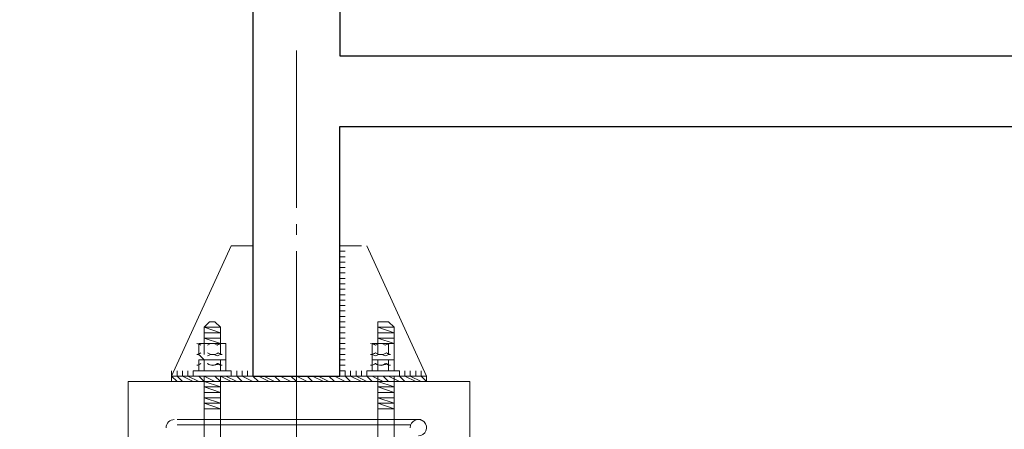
# Model space of a CAD drawing. Header units: millimetres. Extents: x 363306 to 7757304, y 1022887 to 1207196.
# Tile 82 of 256: x 791009 to 792161, y 1076635 to 1077114. Entities that reach past the tile are written whole.
import ezdxf

# ---------------------------------------------------------------- set-up
doc = ezdxf.new("R2010")
doc.units = ezdxf.units.MM
doc.layers.add('0 @ 100', color=7, linetype='Continuous')
doc.layers.add('ACO-текст', color=7, linetype='Continuous', lineweight=20)
doc.styles.add('PDF ISOCPEUR Italic', font='isocpeui.ttf')
doc.styles.add('ГОСТ 2.304', font='isocpeui.ttf')

msp = doc.modelspace()

# ---------------------------------------------------------------- linework, layer by layer
at = {"color": 5, "lineweight": 30, "elevation": 0}
for points in [[(793383.598, 1076989.438), (793383.598, 1076697.339), (793485.198, 1076697.339), (793485.198, 1086646.829), (791281.76, 1086646.829), (791281.76, 1076697.339), (791383.359, 1076697.339), (791383.359, 1076989.438)], [(791383.359, 1078488.029), (791383.359, 1077071.987), (793383.598, 1077071.987), (793383.598, 1078488.029)]]:
    msp.add_lwpolyline(points, close=True, dxfattribs=at)
at = {"color": 1, "lineweight": 20, "elevation": 0}
for points in [[(791332.559, 1077078.337), (791332.559, 1076894.188)], [(791332.559, 1076875.138), (791332.559, 1076862.438)], [(791332.559, 1076843.388), (791332.559, 1076513.19)]]:
    msp.add_lwpolyline(points, dxfattribs=at)
at = {"color": 7, "lineweight": 0, "elevation": 0}
for points in [[(791256.36, 1076849.738), (791186.51, 1076697.339), (791281.76, 1076697.339), (791281.76, 1076849.738)], [(791389.709, 1076837.038), (791383.359, 1076837.038)], [(791389.709, 1076817.988), (791383.359, 1076817.988)], [(791389.709, 1076792.589), (791383.359, 1076792.589)], [(791389.709, 1076767.189), (791383.359, 1076767.189)], [(791237.31, 1076760.839), (791230.96, 1076760.839), (791224.61, 1076754.489), (791243.66, 1076754.489)], [(791243.66, 1076754.489), (791224.61, 1076754.489), (791224.61, 1076735.439), (791243.66, 1076735.439)], [(791440.509, 1076760.839), (791427.809, 1076760.839), (791427.809, 1076754.489), (791446.859, 1076754.489)], [(791446.859, 1076754.489), (791427.809, 1076754.489), (791427.809, 1076735.439), (791446.859, 1076735.439)], [(791389.709, 1076748.139), (791383.359, 1076748.139)], [(791389.709, 1076722.739), (791383.359, 1076722.739)], [(791224.61, 1076703.689), (791250.01, 1076703.689), (791250.01, 1076716.389), (791224.61, 1076716.389)], [(791421.459, 1076703.689), (791446.859, 1076703.689), (791446.859, 1076716.389), (791421.459, 1076716.389)], [(791186.51, 1076697.339), (791484.959, 1076697.339), (791484.959, 1076690.989), (791186.51, 1076690.989)], [(791256.36, 1076703.689), (791211.91, 1076703.689), (791211.91, 1076697.339), (791256.36, 1076697.339)], [(791243.66, 1076659.239), (791224.61, 1076659.239), (791224.61, 1076697.339), (791243.66, 1076697.339)], [(791262.71, 1076703.689), (791262.71, 1076697.339)], [(791281.76, 1076703.689), (791281.76, 1076697.339)], [(791389.709, 1076703.689), (791389.709, 1076697.339), (791383.359, 1076697.339), (791383.359, 1076703.689)], [(791402.409, 1076703.689), (791402.409, 1076697.339)], [(791453.209, 1076703.689), (791415.109, 1076703.689), (791415.109, 1076697.339), (791453.209, 1076697.339)], [(791446.859, 1076659.239), (791427.809, 1076659.239), (791427.809, 1076697.339), (791446.859, 1076697.339)], [(791472.259, 1076703.689), (791472.259, 1076697.339)], [(791135.711, 1076690.989), (791535.758, 1076690.989), (791535.758, 1075789.294), (791135.711, 1075789.294)], [(791243.66, 1076659.239), (791224.61, 1076659.239), (791224.61, 1076462.39), (791243.66, 1076462.39)], [(791446.859, 1076659.239), (791427.809, 1076659.239), (791427.809, 1076462.39), (791446.859, 1076462.39)]]:
    msp.add_lwpolyline(points, close=True, dxfattribs=at)
for points in [[(791415.109, 1076849.738), (791484.959, 1076697.339), (791383.359, 1076697.339), (791383.359, 1076849.738), (791408.759, 1076849.738)], [(791383.359, 1076849.738), (791389.709, 1076849.738)], [(791383.359, 1076843.388), (791389.709, 1076843.388)], [(791383.359, 1076830.688), (791389.709, 1076830.688)], [(791383.359, 1076824.338), (791389.709, 1076824.338)], [(791383.359, 1076811.638), (791389.709, 1076811.638)], [(791383.359, 1076805.289), (791389.709, 1076805.289)], [(791383.359, 1076798.939), (791389.709, 1076798.939)], [(791383.359, 1076786.239), (791389.709, 1076786.239)], [(791383.359, 1076779.889), (791389.709, 1076779.889)], [(791383.359, 1076773.539), (791389.709, 1076773.539)], [(791243.66, 1076748.139), (791224.61, 1076748.139), (791243.66, 1076748.139), (791224.61, 1076754.489), (791243.66, 1076754.489), (791237.31, 1076754.489)], [(791383.359, 1076760.839), (791389.709, 1076760.839)], [(791383.359, 1076754.489), (791389.709, 1076754.489)], [(791446.859, 1076748.139), (791427.809, 1076748.139), (791446.859, 1076748.139), (791427.809, 1076754.489), (791446.859, 1076754.489), (791434.159, 1076754.489)], [(791218.26, 1076703.689), (791224.61, 1076703.689), (791218.26, 1076703.689), (791218.26, 1076716.389), (791224.61, 1076716.389), (791218.26, 1076722.739), (791218.26, 1076735.439), (791224.61, 1076735.439), (791243.66, 1076735.439), (791224.61, 1076741.789), (791243.66, 1076741.789), (791224.61, 1076741.789)], [(791383.359, 1076741.789), (791389.709, 1076741.789)], [(791427.809, 1076722.739), (791427.809, 1076735.439), (791446.859, 1076735.439), (791427.809, 1076741.789), (791446.859, 1076741.789), (791427.809, 1076741.789)], [(791250.01, 1076716.389), (791250.01, 1076722.739), (791250.01, 1076735.439), (791224.61, 1076735.439), (791224.61, 1076722.739)], [(791243.66, 1076735.439), (791243.66, 1076722.739)], [(791383.359, 1076735.439), (791389.709, 1076735.439)], [(791383.359, 1076729.089), (791389.709, 1076729.089)], [(791421.459, 1076716.389), (791421.459, 1076722.739), (791421.459, 1076735.439), (791446.859, 1076735.439), (791446.859, 1076722.739), (791446.859, 1076716.389)], [(791440.509, 1076735.439), (791440.509, 1076722.739)], [(791243.66, 1076716.389), (791243.66, 1076703.689)], [(791383.359, 1076716.389), (791389.709, 1076716.389)], [(791383.359, 1076710.039), (791389.709, 1076710.039)], [(791427.809, 1076716.389), (791427.809, 1076703.689)], [(791440.509, 1076716.389), (791440.509, 1076703.689)], [(791186.51, 1076697.339), (791186.51, 1076703.689)], [(791192.86, 1076697.339), (791192.86, 1076703.689)], [(791199.21, 1076697.339), (791199.21, 1076703.689)], [(791205.56, 1076697.339), (791205.56, 1076703.689)], [(791211.91, 1076697.339), (791211.91, 1076703.689)], [(791250.01, 1076703.689), (791224.61, 1076703.689)], [(791243.66, 1076697.339), (791224.61, 1076697.339), (791243.66, 1076697.339), (791237.31, 1076697.339)], [(791269.06, 1076697.339), (791269.06, 1076703.689)], [(791275.41, 1076697.339), (791275.41, 1076703.689)], [(791396.059, 1076697.339), (791396.059, 1076703.689)], [(791408.759, 1076697.339), (791408.759, 1076703.689)], [(791446.859, 1076703.689), (791421.459, 1076703.689)], [(791446.859, 1076697.339), (791427.809, 1076697.339), (791446.859, 1076697.339), (791434.159, 1076697.339)], [(791459.559, 1076697.339), (791459.559, 1076703.689)], [(791465.909, 1076697.339), (791465.909, 1076703.689)], [(791478.609, 1076697.339), (791478.609, 1076703.689)], [(791243.66, 1076684.639), (791224.61, 1076690.989), (791243.66, 1076690.989), (791224.61, 1076690.989)], [(791243.66, 1076678.289), (791224.61, 1076678.289), (791243.66, 1076678.289), (791224.61, 1076684.639), (791243.66, 1076684.639), (791224.61, 1076684.639)], [(791446.859, 1076684.639), (791427.809, 1076690.989), (791446.859, 1076690.989), (791427.809, 1076690.989)], [(791446.859, 1076678.289), (791427.809, 1076678.289), (791446.859, 1076678.289), (791427.809, 1076684.639), (791446.859, 1076684.639), (791427.809, 1076684.639)], [(791243.66, 1076665.589), (791224.61, 1076671.939), (791243.66, 1076671.939), (791224.61, 1076671.939)], [(791446.859, 1076665.589), (791427.809, 1076671.939), (791446.859, 1076671.939), (791427.809, 1076671.939)], [(791243.66, 1076659.239), (791224.61, 1076665.589), (791243.66, 1076665.589), (791224.61, 1076665.589)], [(791446.859, 1076659.239), (791427.809, 1076665.589), (791446.859, 1076665.589), (791427.809, 1076665.589)], [(791192.86, 1076646.539), (791478.609, 1076646.539)], [(791192.86, 1076640.189), (791465.909, 1076640.189)]]:
    msp.add_lwpolyline(points, dxfattribs=at)
for points in [[(791228.47, 1076733.572, -0.32963883), (791239.8, 1076733.572, -0.13249646), (791245.802, 1076735.383)], [(791419.317, 1076735.383, -0.13249646), (791425.319, 1076733.572, -0.32963883), (791436.649, 1076733.572, -0.13249646), (791442.651, 1076735.383)], [(791220.75, 1076724.606, -0.13249646), (791216.118, 1076722.683, -0.13249646), (791220.75, 1076720.872)], [(791228.47, 1076720.872, -0.32963883), (791239.8, 1076720.872, -0.13249646), (791245.802, 1076722.683, -0.13249646), (791241.17, 1076724.606, -0.32963882), (791228.47, 1076724.606)], [(791241.17, 1076711.906, 0.13249646), (791245.802, 1076710.095, -0.13249646), (791239.8, 1076711.906, -0.32963883), (791228.47, 1076711.906, 0.32963883), (791241.17, 1076711.906)], [(791425.319, 1076711.906, 0.32963883), (791438.019, 1076711.906, 0.13249646), (791442.651, 1076710.095, -0.13249646), (791436.649, 1076711.906, -0.32963883), (791425.319, 1076711.906, -0.13249646), (791419.317, 1076710.095, 0.13249646), (791425.319, 1076711.906)]]:
    msp.add_lwpolyline(points, format="xyb", dxfattribs=at)
for points in [[(791419.317, 1076722.683, -0.13249646), (791425.319, 1076720.872, -0.32963883), (791436.649, 1076720.872, -0.13249645), (791442.651, 1076722.683, -0.13249646), (791438.019, 1076724.606, -0.32963883), (791425.319, 1076724.606, -0.13249645)], [(791220.75, 1076711.906, -0.13249646), (791216.118, 1076710.095, 0.13249646)]]:
    msp.add_lwpolyline(points, format="xyb", close=True, dxfattribs=at)
at = {"color": 252, "lineweight": 0, "true_color": 0x989898, "elevation": 0}
for points in [[(791192.86, 1076690.989), (791186.51, 1076697.339)], [(791199.21, 1076690.989), (791192.86, 1076697.339)], [(791211.91, 1076690.989), (791199.21, 1076697.339)], [(791218.26, 1076690.989), (791205.56, 1076697.339)], [(791224.61, 1076690.989), (791218.26, 1076697.339)], [(791237.31, 1076690.989), (791224.61, 1076697.339)], [(791243.66, 1076690.989), (791237.31, 1076697.339)], [(791256.36, 1076690.989), (791243.66, 1076697.339)], [(791262.71, 1076690.989), (791250.01, 1076697.339)], [(791269.06, 1076690.989), (791262.71, 1076697.339)], [(791281.76, 1076690.989), (791269.06, 1076697.339)], [(791288.11, 1076690.989), (791281.76, 1076697.339)], [(791300.81, 1076690.989), (791288.11, 1076697.339)], [(791307.16, 1076690.989), (791294.46, 1076697.339)], [(791313.51, 1076690.989), (791307.16, 1076697.339)], [(791326.21, 1076690.989), (791313.51, 1076697.339)], [(791332.559, 1076690.989), (791326.21, 1076697.339)], [(791345.259, 1076690.989), (791332.559, 1076697.339)], [(791351.609, 1076690.989), (791345.259, 1076697.339)], [(791364.309, 1076690.989), (791351.609, 1076697.339)], [(791370.659, 1076690.989), (791357.959, 1076697.339)], [(791377.009, 1076690.989), (791370.659, 1076697.339)], [(791389.709, 1076690.989), (791377.009, 1076697.339)], [(791396.059, 1076690.989), (791389.709, 1076697.339)], [(791408.759, 1076690.989), (791396.059, 1076697.339)], [(791415.109, 1076690.989), (791402.409, 1076697.339)], [(791421.459, 1076690.989), (791415.109, 1076697.339)], [(791434.159, 1076690.989), (791421.459, 1076697.339)], [(791440.509, 1076690.989), (791434.159, 1076697.339)], [(791453.209, 1076690.989), (791440.509, 1076697.339)], [(791459.559, 1076690.989), (791453.209, 1076697.339)], [(791472.259, 1076690.989), (791459.559, 1076697.339)], [(791478.609, 1076690.989), (791465.909, 1076697.339)], [(791484.959, 1076690.989), (791478.609, 1076697.339)]]:
    msp.add_lwpolyline(points, dxfattribs=at)
at = {"color": 7, "lineweight": 0}
for centre, radius, start, end in [((791215.077, 1076725.891, 0), 9.549, 53.554584, 83.744689), ((791189.684, 1076637.016, 0), 9.523, 89.99091, 180.00909), ((791475.432, 1076637.016, 0), 9.523, 269.99091, 180.00909), ((791475.435, 1076637.016, 0), 9.523, 359.99091, 90.00909)]:
    msp.add_arc(centre, radius, start, end, dxfattribs=at)

# ---------------------------------------------------------------- texts
at = {"layer": '0 @ 100', "color": 7, "insert": (761996.908, 1075986.433), "char_height": 318.940213, "width": 19697.5359, "attachment_point": 4, "style": 'ГОСТ 2.304'}
msp.add_mtext('\\pi5457.36288;{\\fISOCPEUR|b1|i1|c204|p34;Характеристика участка строительства:\\P\\pi0;\\P}Расчетная зимняя температура воздух 15 °С.\\PСкоростной напор ветра   - 38кг/м2.\\PВес снегового покрова    - 50кг/м2.\\PКлассификация зданий по функциональной пожарной опасности - Ф 4.1 \\PКоэффициент надежности по назначению - 0.95\\P\\P^IПроектом разработано подъёмник для мало мобильных граждан населения грузоподъемностью 250 кг. скоростью 0,25 см/с. Двери шахт подъёмника противопожарные с пределом огнестойкости El 30. Подъёмники оборудованы кабинами габаритами 1500х1500 мм, ширина дверей кабины обеспечивает проезд инвалидной коляски. Для экстренных случаев подъёмник оснащен дополнительным аккумулятором и механическим спуском для безопасного спуска пассажира в нулевую отметку. Так же в дверях подъёмника установлены замки датчики которые открываются с ключевыми картами, чтобы открыть двери подъёмника.\\P^IС внешней и внутренней стороны наружных стен предусмотрено обшивка из аквапанелей толщиной 12,5мм с утеплением из минераловатной ваты на кварцевой основе, А =0,040 Вт/мС, толщиной 100мм. (по теплотехническому расчету). Наружная отделка из органическое стекло.\\P^IПодрядчик обязан предоставить заказчику сертификаты соответствия и пожарной безопасности на фасадную систему и все применяемые в данной системе материалы и изделия.\\PКонструкции, изделия и материалы применены по действующим стандартам, ТУ, сертификатам. На путях эвакуации используются отделочные материалы, соответствующие требованиям п. 5.25 ШНК 2.01.02-04.\\PОтделка стен с внутренней стороны окраска водоэмульсионными красками светлых тонов. Во внутренней и наружной отделке использованы современные отделочные материалы используемые на территории Республики Узбекистан.\\P^IКрыша - скатная из металлических профилированных листов с полимерными покрытиями с обеих сторон толщ.0,55мм по металлическим конструкциям.\\P^IПо периметру наружных стен устраивается бетонная отмостка. Бетон кл.В 7,5 шириной 1000 мм, толщиной 50 мм по гравийному основанию толщиной 100 мм -150 мм.\\P^IВсе строительно-монтажные работы вести согласно указаний соответствующих строительных норм и проекта производства работ (П.П.Р.) на основании ШНК 3.01.01 - 03 и КМК 3.01.02 - 00.', dxfattribs=at)
at = {"layer": 'ACO-текст', "insert": (672490.308, 1084593.003), "char_height": 300, "width": 19682.58846, "attachment_point": 1, "style": 'PDF ISOCPEUR Italic'}
msp.add_mtext('\\pi-600,l900,t900;{\\H1.1429x;\\C0;Примечание:}\\P1.^IОбщие указания и грунтовые условия смотри на листе КP-7. \\P2.^IСоединения пересечений стержней арматуры выполнять вязаными стальной  отожженной проволокой d=0.8-1.0мм.\\P3.^IСтыки арматуры должны иметь длину перепуска  L=600мм для d=16А400, L=800мм для d=20А400, L=900мм для d=22А400 \\P4.^IСтыки стержней внахлестку должны располагаться вразбежку. При этом площадь сечения рабочих стержней, стыкуемых в одном месте, должна быть не более 50% общей плошади сечения арматуры. \\P5.^IУказания по выполнению арматурных, опалубочных, бетонных работ, допуски при установке арматуры и опалубки, устройству рабочих швов, уходу за бетоном см. КМК 3.03.01-98.', dxfattribs=at)

doc.saveas('drawing.dxf')
